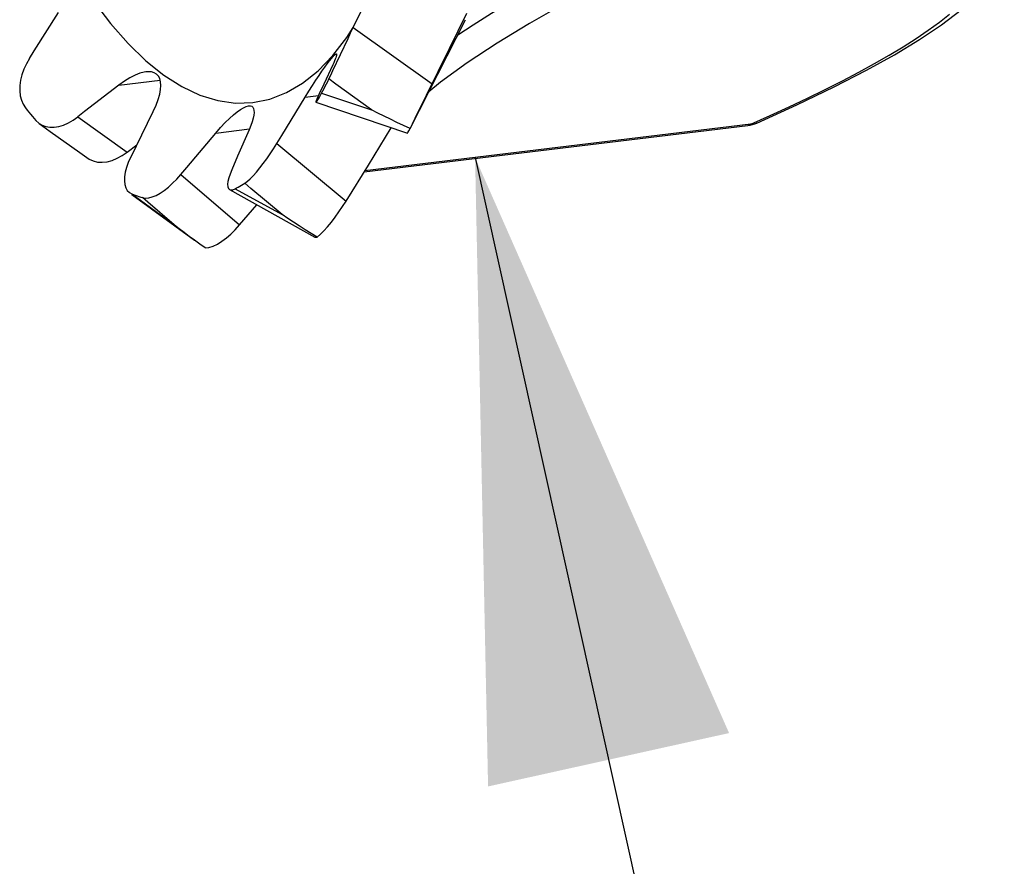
# Model space of a CAD drawing. Header units: inches. Extents: x 0 to 16.9, y 0 to 13.1.
# Tile 30 of 36: x 14.133 to 14.378, y 5.543 to 5.754. Entities that reach past the tile are written whole.
import ezdxf

# ---------------------------------------------------------------- set-up
doc = ezdxf.new("R2010")
doc.units = ezdxf.units.IN
doc.header["$LTSCALE"] = 0.930769
doc.header["$MEASUREMENT"] = 0
doc.layers.get('0').update_dxf_attribs({"linetype": 'CONTINUOUS'})
doc.styles.get("Standard").update_dxf_attribs({"font": 'arial.ttf'})
doc.dimstyles.get("Standard").update_dxf_attribs({"dimtxt": 0.130769, "dimasz": 0.153846, "dimexe": 0.09, "dimexo": 0.07, "dimgap": 0.09, "dimtad": 0, "dimtih": 1, "dimtoh": 1, "dimdec": 3, "dimzin": 4, "dimdsep": 46, "dimtxsty": 'Standard', "dimblk": '_FILLED', "dimblk1": '_FILLED', "dimblk2": '_FILLED', "dimcen": 0.09, "dimadec": 3, "dimazin": 1, "dimtp": 0.001, "dimtm": 0.001, "dimtfac": 1, "dimtdec": 3, "dimtofl": 0, "dimtmove": 0, "dimatfit": 3, "dimldrblk": '_FILLED', "dimfxl": 0, "dimtolj": 1, "dimtzin": 4, "dimarcsym": 0})

# ---------------------------------------------------------------- blocks, each defined once
blk = doc.blocks.new('_FILLED')
at = {"color": 0, "linetype": 'ByBlock'}
blk.add_solid([(0, 0), (-1, 0.2), (-1, -0.2)], dxfattribs=at)

msp = doc.modelspace()

# ---------------------------------------------------------------- linework, layer by layer
at = {"color": 7, "linetype": 'Continuous'}
for p, q in [((14.21538, 5.75089), (14.21967, 5.75977)), ((14.23018, 5.72705), (14.244, 5.7542)), ((14.24005, 5.74702), (14.24436, 5.75584)), ((14.21601, 5.75221), (14.2357, 5.73822)), ((14.21474, 5.74954), (14.21538, 5.75089)), ((14.23146, 5.7296), (14.24005, 5.74702)), ((14.20726, 5.74146), (14.21095, 5.74526)), ((14.20954, 5.74321), (14.21009, 5.74395)), ((14.21009, 5.74395), (14.21057, 5.74455)), ((14.21091, 5.74293), (14.20869, 5.73812)), ((14.15759, 5.73785), (14.16788, 5.7391)), ((14.20869, 5.73812), (14.20755, 5.73568)), ((14.20404, 5.73488), (14.20736, 5.73528)), ((14.20812, 5.73584), (14.2206, 5.7317)), ((14.20673, 5.73359), (14.22951, 5.72586)), ((14.14737, 5.72994), (14.1597, 5.72117)), ((14.16187, 5.72256), (14.16617, 5.73127)), ((14.2308, 5.72828), (14.23146, 5.7296)), ((14.13775, 5.72829), (14.14049, 5.72632)), ((14.18175, 5.72593), (14.19013, 5.72694)), ((14.19004, 5.72672), (14.1872, 5.72012)), ((14.21878, 5.71626), (14.3144, 5.7278)), ((14.31512, 5.7281), (14.21892, 5.71649)), ((14.21983, 5.71795), (14.22552, 5.7272)), ((14.31666, 5.72842), (14.31666, 5.72842)), ((14.14049, 5.72632), (14.14783, 5.72111)), ((14.1597, 5.72117), (14.16209, 5.72299)), ((14.16187, 5.72256), (14.16053, 5.71985)), ((14.197, 5.72333), (14.21423, 5.70895)), ((14.14783, 5.72111), (14.15023, 5.71943)), ((14.1872, 5.72012), (14.18575, 5.71677)), ((14.21423, 5.70895), (14.21983, 5.71795)), ((14.17304, 5.71556), (14.1877, 5.703)), ((14.18517, 5.71181), (14.20648, 5.69999)), ((14.18655, 5.71202), (14.19828, 5.70557)), ((14.16021, 5.71107), (14.16079, 5.71075)), ((14.16079, 5.71075), (14.17139, 5.70301)), ((14.16087, 5.71057), (14.17644, 5.69919)), ((14.1877, 5.703), (14.19199, 5.70801))]:
    msp.add_line(p, q, dxfattribs=at)
for points in [[(14.31666, 5.72843), (14.32657, 5.73294), (14.33591, 5.73744), (14.34394, 5.74157), (14.35095, 5.74546), (14.35716, 5.74922), (14.36265, 5.75291), (14.36754, 5.75664), (14.37179, 5.76042), (14.37542, 5.76431), (14.37833, 5.76827)], [(14.24209, 5.75046), (14.2459, 5.75294), (14.25051, 5.75582), (14.25536, 5.75875), (14.26042, 5.76172), (14.26566, 5.76472), (14.2711, 5.76772)], [(14.27802, 5.76326), (14.2687, 5.75823), (14.26, 5.75325), (14.25187, 5.74831), (14.24443, 5.74342), (14.23778, 5.73859), (14.23484, 5.73621)], [(14.15126, 5.75886), (14.15553, 5.75323), (14.15989, 5.74826), (14.16432, 5.74396)], [(14.13528, 5.74451), (14.1365, 5.74642), (14.14255, 5.75599)], [(14.31512, 5.7281), (14.31996, 5.73028), (14.32467, 5.73245), (14.32927, 5.73463), (14.33371, 5.7368), (14.33799, 5.73896), (14.34208, 5.7411), (14.34598, 5.74323), (14.34966, 5.74534), (14.35313, 5.74743), (14.35637, 5.7495), (14.35938, 5.75156), (14.36216, 5.75359), (14.36467, 5.7556)], [(14.21095, 5.74526), (14.21444, 5.74975), (14.216, 5.75221)], [(14.20995, 5.73941), (14.21043, 5.7404), (14.21095, 5.7415), (14.21474, 5.74954)], [(14.13528, 5.74451), (14.13453, 5.7432), (14.13391, 5.74186), (14.13343, 5.74048), (14.13309, 5.73911), (14.1329, 5.73776), (14.13287, 5.73646), (14.133, 5.73523), (14.13329, 5.73411), (14.13372, 5.7331), (14.1343, 5.7322)], [(14.16432, 5.74396), (14.16878, 5.74039), (14.17329, 5.73752)], [(14.21057, 5.74455), (14.21098, 5.74503), (14.21131, 5.74538), (14.21156, 5.7456), (14.21174, 5.7457), (14.21176, 5.7457)], [(14.21183, 5.74522), (14.21176, 5.74498), (14.21165, 5.74468), (14.21152, 5.74432), (14.21135, 5.74392), (14.21115, 5.74345), (14.21091, 5.74293)], [(14.21176, 5.7457), (14.21185, 5.74567), (14.21188, 5.74551), (14.21183, 5.74522)], [(14.17329, 5.73752), (14.17778, 5.73539), (14.18223, 5.73402), (14.18665, 5.73339), (14.19101, 5.73351), (14.19527, 5.73439), (14.19941, 5.73602), (14.20341, 5.73837), (14.20726, 5.74146)], [(14.20404, 5.73488), (14.20497, 5.7364), (14.20587, 5.73782), (14.20671, 5.73911), (14.20749, 5.7403), (14.20823, 5.74139), (14.20891, 5.74236), (14.20954, 5.74321)], [(14.16434, 5.74118), (14.16393, 5.74112), (14.16284, 5.74084), (14.16164, 5.74037), (14.16036, 5.73971), (14.15901, 5.73887), (14.15759, 5.73785)], [(14.16643, 5.74095), (14.16574, 5.74116), (14.1649, 5.74122), (14.16434, 5.74118)], [(14.16617, 5.73127), (14.16689, 5.73284), (14.16742, 5.73429), (14.16779, 5.7356), (14.168, 5.73677), (14.16806, 5.73782), (14.16798, 5.73873), (14.16777, 5.73949), (14.16744, 5.74012), (14.16699, 5.74061), (14.16643, 5.74095)], [(14.20935, 5.7382), (14.20965, 5.7388), (14.20995, 5.73941)], [(14.2206, 5.7317), (14.2117, 5.73814), (14.20995, 5.73941)], [(14.15759, 5.73785), (14.14907, 5.73126), (14.14737, 5.72994)], [(14.20812, 5.73584), (14.20843, 5.73642), (14.20874, 5.73701), (14.20904, 5.7376), (14.20935, 5.7382)], [(14.197, 5.72333), (14.19819, 5.72528), (14.20404, 5.73488)], [(14.20755, 5.73568), (14.20721, 5.73494), (14.20696, 5.73436), (14.2068, 5.73393), (14.20672, 5.73368), (14.20673, 5.7336)], [(14.20673, 5.7336), (14.20674, 5.73359), (14.20685, 5.73369), (14.20705, 5.73397), (14.20733, 5.73443), (14.20769, 5.73505), (14.20812, 5.73584)], [(14.1343, 5.7322), (14.13473, 5.73166), (14.13517, 5.73113), (14.1356, 5.7306), (14.13604, 5.73008), (14.13647, 5.72957), (14.13691, 5.72906)], [(14.18175, 5.72593), (14.18294, 5.7273), (14.18408, 5.72852), (14.18514, 5.72956), (14.18614, 5.73046), (14.18706, 5.7312), (14.1879, 5.7318), (14.18866, 5.73225), (14.18933, 5.73255), (14.1899, 5.7327), (14.18999, 5.73271)], [(14.18999, 5.73271), (14.19038, 5.73271), (14.19075, 5.7326), (14.19102, 5.73235)], [(14.19102, 5.73235), (14.19119, 5.73202), (14.19128, 5.73158), (14.19129, 5.73104), (14.19122, 5.73038), (14.19106, 5.72962), (14.19081, 5.72875), (14.19047, 5.72779), (14.19004, 5.72672)], [(14.23018, 5.72705), (14.22853, 5.72781), (14.2269, 5.72858), (14.2253, 5.72935), (14.22371, 5.73013), (14.22214, 5.73091), (14.2206, 5.7317)], [(14.13691, 5.72906), (14.13763, 5.72838), (14.13775, 5.72829)], [(14.13775, 5.72829), (14.13846, 5.72787), (14.13939, 5.72753), (14.14041, 5.72736), (14.1415, 5.72738), (14.14264, 5.72757), (14.14382, 5.72793), (14.14501, 5.72845), (14.14619, 5.72912), (14.14737, 5.72994)], [(14.22951, 5.72586), (14.22953, 5.72588), (14.22965, 5.72606), (14.22987, 5.72645), (14.23018, 5.72705)], [(14.31512, 5.7281), (14.31486, 5.72794), (14.31459, 5.72783), (14.3144, 5.7278)], [(14.31666, 5.72842), (14.31619, 5.72825), (14.31568, 5.72814), (14.31512, 5.7281)], [(14.17304, 5.71556), (14.17451, 5.71731), (14.18175, 5.72593)], [(14.18898, 5.71343), (14.18963, 5.7139), (14.19033, 5.71452), (14.19109, 5.71529), (14.1919, 5.71619), (14.19275, 5.71721), (14.19361, 5.71832), (14.19448, 5.71951), (14.19534, 5.72075), (14.19618, 5.72202), (14.197, 5.72333)], [(14.15023, 5.71943), (14.1512, 5.71896), (14.15227, 5.71869), (14.15343, 5.71863), (14.15465, 5.71876), (14.15592, 5.7191), (14.15719, 5.71962), (14.15845, 5.72031), (14.1597, 5.72117)], [(14.16053, 5.71985), (14.15995, 5.71858), (14.15951, 5.71735), (14.15919, 5.71616), (14.15901, 5.71503), (14.15897, 5.714), (14.15906, 5.71306), (14.1593, 5.71226), (14.15967, 5.7116), (14.16021, 5.71107)], [(14.18575, 5.71677), (14.18532, 5.7157), (14.18501, 5.71474), (14.1848, 5.71388), (14.18471, 5.71314), (14.18474, 5.71254), (14.18489, 5.7121), (14.18517, 5.71181)], [(14.16349, 5.70982), (14.16422, 5.70971), (14.16503, 5.70976), (14.16592, 5.70999), (14.16687, 5.71038), (14.16787, 5.71093), (14.16891, 5.71162), (14.16995, 5.71245), (14.171, 5.71339), (14.17203, 5.71442), (14.17304, 5.71556)], [(14.18517, 5.71181), (14.18551, 5.71172), (14.18598, 5.71178), (14.18655, 5.71202)], [(14.18655, 5.71202), (14.18696, 5.71224), (14.18737, 5.71246), (14.18777, 5.7127), (14.18818, 5.71293), (14.18858, 5.71318), (14.18898, 5.71343)], [(14.19828, 5.70557), (14.19051, 5.71213), (14.18898, 5.71343)], [(14.16079, 5.71075), (14.16124, 5.71058), (14.16169, 5.71041), (14.16214, 5.71025), (14.16259, 5.7101), (14.16304, 5.70996), (14.16349, 5.70982)], [(14.17139, 5.70301), (14.16479, 5.70869), (14.16349, 5.70982)], [(14.20702, 5.69994), (14.20785, 5.70067), (14.20871, 5.70155), (14.20963, 5.70257), (14.21057, 5.70372), (14.21152, 5.70496), (14.21246, 5.70626), (14.21336, 5.70759), (14.21423, 5.70895)], [(14.20702, 5.69994), (14.20551, 5.70086), (14.20403, 5.7018), (14.20256, 5.70274), (14.20111, 5.70368), (14.19969, 5.70462), (14.19828, 5.70557)], [(14.17643, 5.69919), (14.17515, 5.70013), (14.17388, 5.70109), (14.17262, 5.70205), (14.17139, 5.70301)], [(14.17912, 5.69728), (14.18006, 5.69741), (14.18107, 5.69774), (14.18215, 5.69825), (14.18327, 5.69893), (14.1844, 5.69977), (14.18553, 5.70074), (14.18663, 5.70181), (14.1877, 5.703)], [(14.20648, 5.69999), (14.2066, 5.69994), (14.20702, 5.69994)], [(14.17912, 5.69728), (14.17778, 5.69823), (14.17643, 5.69919)]]:
    msp.add_lwpolyline(points, dxfattribs=at)
msp.add_arc((14.31345, 5.73561), 0.00787, 276.8817, 294.0487, dxfattribs=at)

# ---------------------------------------------------------------- leaders
at = {"color": 2, "linetype": 'Continuous'}
msp.add_leader([(14.2464, 5.71981), (14.37679, 5.13128)], dimstyle='Standard', override={"dimtad": 0}, dxfattribs=at)

doc.saveas('drawing.dxf')
